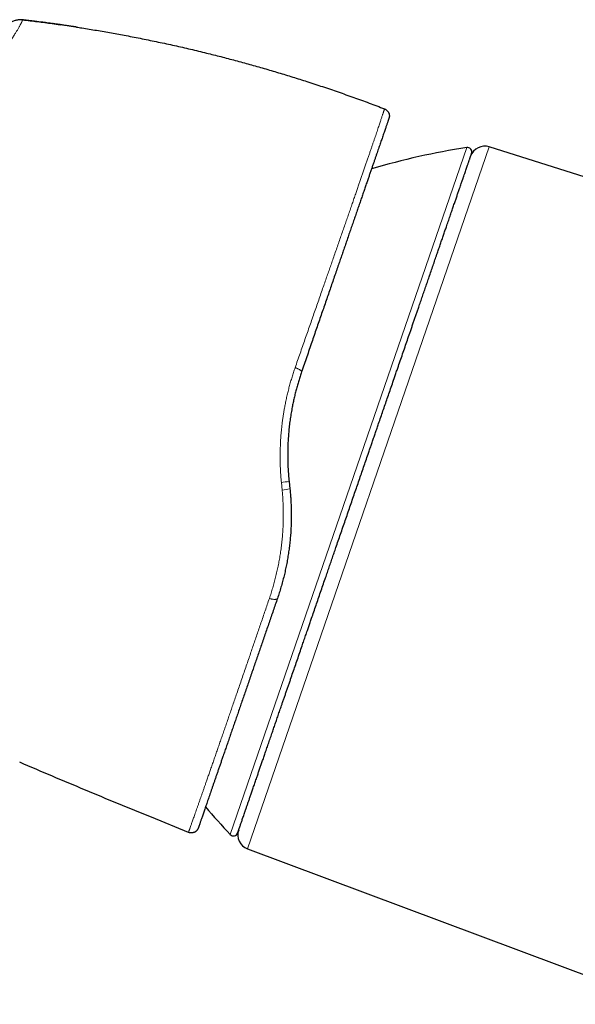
# Model space of a CAD drawing. Header units: millimetres. Extents: x 8 to 776, y 12 to 553.
# Tile 5 of 56: x 80 to 117, y 487 to 553. Entities that reach past the tile are written whole.
import ezdxf

# ---------------------------------------------------------------- set-up
doc = ezdxf.new("R2010")
doc.units = ezdxf.units.MM

msp = doc.modelspace()

# ---------------------------------------------------------------- linework, layer by layer
at = {"color": 7, "linetype": 'Continuous', "lineweight": 30}
for p, q in [((79.997, 552.89), (79.953, 552.895)), ((104.125, 546.946), (104.128, 546.945)), ((137.849, 535.98), (111.127, 544.405)), ((97.75, 522.059), (97.804, 521.554)), ((91.027, 498.611), (88.551, 499.619)), ((94.978, 497.504), (122.733, 487.127))]:
    msp.add_line(p, q, dxfattribs=at)
at = {"color": 8, "linetype": 'Continuous', "lineweight": 0}
for p, q in [((93.814, 498.468), (109.616, 544.362)), ((111.127, 544.405), (94.978, 497.504)), ((97.286, 521.483), (97.236, 521.996))]:
    msp.add_line(p, q, dxfattribs=at)
at = {"color": 8, "linetype": 'Continuous', "lineweight": 0, "flags": 128}
for points in [[(98.154, 529.656), (98.193, 529.642), (98.231, 529.627), (98.268, 529.612), (98.305, 529.596), (98.34, 529.58), (98.373, 529.563), (98.405, 529.547), (98.435, 529.53), (98.462, 529.513), (98.487, 529.496), (98.51, 529.48), (98.53, 529.464), (98.547, 529.448), (98.561, 529.433), (98.572, 529.419), (98.579, 529.406), (98.584, 529.393), (98.585, 529.381), (98.584, 529.371)], [(96.97, 514.243), (96.964, 514.23), (96.956, 514.219), (96.944, 514.209), (96.929, 514.2), (96.912, 514.192), (96.892, 514.186), (96.87, 514.181), (96.845, 514.178), (96.818, 514.176), (96.789, 514.175), (96.758, 514.176), (96.726, 514.178), (96.692, 514.182), (96.657, 514.187), (96.621, 514.194), (96.584, 514.201), (96.547, 514.211), (96.509, 514.221), (96.471, 514.232), (96.434, 514.245)]]:
    msp.add_lwpolyline(points, dxfattribs=at)
at = {"color": 7, "linetype": 'Continuous', "lineweight": 30}
for centre, radius, start, end in [((117.353, 494.965), 50, 98.90124, 106.37483), ((109.663, 544.066), 0.3, 341, 98.90124), ((110.826, 543.451), 1, 72.5, 161), ((130.322, 532.631), 50, 220.26677, 223.09876), ((95.328, 498.441), 1, 161, 249.5), ((94.033, 498.673), 0.3, 223.09876, 341)]:
    msp.add_arc(centre, radius, start, end, dxfattribs=at)
at = {"color": 8, "linetype": 'Continuous', "lineweight": 0}
for centre, radius, start, end in [((96.594, 529.358), 7.39, 274.98128, 279.0017), ((97.013, 525.359), 3.886, 274.02761, 281.74314)]:
    msp.add_arc(centre, radius, start, end, dxfattribs=at)
for points, knots in [([(79.951, 552.893), (79.95, 552.892), (79.949, 552.889), (79.945, 552.88), (79.94, 552.867), (79.932, 552.849), (79.923, 552.827), (79.913, 552.804), (79.903, 552.78), (79.893, 552.756), (79.88, 552.73), (79.866, 552.7), (79.851, 552.668), (79.833, 552.634), (79.813, 552.595), (79.788, 552.548), (79.757, 552.489), (79.719, 552.42), (79.674, 552.342), (79.625, 552.258), (79.576, 552.174), (79.524, 552.089), (79.469, 551.999), (79.421, 551.922), (79.384, 551.863), (79.361, 551.826), (79.337, 551.788), (79.311, 551.748), (79.285, 551.707), (79.258, 551.664), (79.209, 551.587), (79.134, 551.47), (79.026, 551.304), (78.917, 551.138), (78.839, 551.02), (78.798, 550.958), (78.787, 550.941), (78.775, 550.924), (78.764, 550.906), (78.752, 550.889), (78.739, 550.869), (78.704, 550.816), (78.647, 550.73), (78.567, 550.61), (78.482, 550.483), (78.392, 550.348), (78.297, 550.208), (78.207, 550.074), (78.122, 549.949), (78.043, 549.832), (77.971, 549.725), (77.905, 549.628), (77.847, 549.542), (77.797, 549.469), (77.757, 549.41), (77.725, 549.363), (77.703, 549.332), (77.686, 549.305), (77.668, 549.28), (77.645, 549.247), (77.621, 549.212), (77.597, 549.176), (77.573, 549.14), (77.503, 549.04), (77.385, 548.868), (77.219, 548.628), (77.048, 548.381), (76.874, 548.129), (76.692, 547.868), (76.497, 547.589), (76.293, 547.296), (76.08, 546.991), (75.871, 546.691), (75.666, 546.399), (75.466, 546.114), (75.248, 545.803), (75.003, 545.455), (74.724, 545.061), (74.431, 544.647), (74.123, 544.213), (73.83, 543.801), (73.556, 543.414), (73.303, 543.057), (73.013, 542.648), (72.792, 542.336), (72.641, 542.123), (72.593, 542.055), (72.545, 541.988), (72.497, 541.92), (72.449, 541.851), (72.282, 541.615), (71.995, 541.209), (71.587, 540.63), (71.174, 540.044), (70.774, 539.475), (70.388, 538.925), (70.031, 538.417), (69.749, 538.014), (69.584, 537.779), (69.523, 537.692), (69.504, 537.665), (69.485, 537.638), (69.466, 537.61), (69.446, 537.583), (69.361, 537.461), (69.214, 537.251), (69.01, 536.96), (68.821, 536.69), (68.648, 536.441), (68.489, 536.213), (68.362, 536.031), (68.264, 535.89), (68.191, 535.785), (68.123, 535.687), (68.061, 535.597), (68.003, 535.514), (67.935, 535.415), (67.852, 535.295), (67.701, 535.077), (67.501, 534.785), (67.254, 534.424), (67.066, 534.149), (66.936, 533.957), (66.859, 533.844), (66.783, 533.731), (66.708, 533.621), (66.634, 533.511), (66.561, 533.403), (66.375, 533.127), (66.079, 532.684), (65.783, 532.237), (65.598, 531.955), (65.52, 531.838), (65.443, 531.72), (65.367, 531.603), (65.29, 531.486), (65.215, 531.37), (65.139, 531.254), (65.039, 531.099), (64.909, 530.898), (64.744, 530.644), (64.567, 530.367), (64.425, 530.146), (64.323, 529.986), (64.255, 529.878), (64.178, 529.758), (64.096, 529.628), (64.02, 529.51), (63.953, 529.403), (63.89, 529.304), (63.832, 529.213), (63.781, 529.132), (63.742, 529.07), (63.714, 529.026), (63.695, 528.996), (63.682, 528.975), (63.675, 528.964), (63.672, 528.96)], [0, 0, 0, 0, 0.007778, 0.01897, 0.030635, 0.042774, 0.054863, 0.066318, 0.075272, 0.084184, 0.093057, 0.101889, 0.110681, 0.118693, 0.126712, 0.136547, 0.146898, 0.157766, 0.169151, 0.180007, 0.189543, 0.198261, 0.207285, 0.216616, 0.219826, 0.223072, 0.226351, 0.229666, 0.233015, 0.236399, 0.239817, 0.251068, 0.262662, 0.274596, 0.283635, 0.284661, 0.28569, 0.286721, 0.287754, 0.28879, 0.289828, 0.291142, 0.29806, 0.304653, 0.310921, 0.318534, 0.325604, 0.332131, 0.338117, 0.34356, 0.348461, 0.35282, 0.356636, 0.359911, 0.362358, 0.36438, 0.365977, 0.36642, 0.367722, 0.369196, 0.370679, 0.37217, 0.37367, 0.375178, 0.384798, 0.394749, 0.403914, 0.413611, 0.42347, 0.433058, 0.444119, 0.454796, 0.465088, 0.474995, 0.48452, 0.493662, 0.505873, 0.518585, 0.531798, 0.545514, 0.559735, 0.570483, 0.581503, 0.592793, 0.608114, 0.610155, 0.612204, 0.614262, 0.616328, 0.618401, 0.620483, 0.637786, 0.655224, 0.672801, 0.690517, 0.706223, 0.722036, 0.736039, 0.742225, 0.743037, 0.743848, 0.74466, 0.745472, 0.746285, 0.747097, 0.756393, 0.765061, 0.773104, 0.780519, 0.787308, 0.793469, 0.796805, 0.799924, 0.802824, 0.805506, 0.80797, 0.810216, 0.81439, 0.818627, 0.829674, 0.840357, 0.850675, 0.854067, 0.857418, 0.860727, 0.863995, 0.867222, 0.870407, 0.873551, 0.891664, 0.909458, 0.912915, 0.916361, 0.919794, 0.923215, 0.926624, 0.93002, 0.933404, 0.936776, 0.943552, 0.950959, 0.958997, 0.967666, 0.970259, 0.972904, 0.976996, 0.980755, 0.98418, 0.987272, 0.99003, 0.992826, 0.995169, 0.997057, 0.998176, 0.999039, 0.999647, 1, 1, 1, 1]), ([(98.154, 529.656), (98.209, 529.815), (98.32, 530.133), (98.485, 530.607), (98.649, 531.079), (98.813, 531.547), (98.974, 532.011), (99.135, 532.472), (99.294, 532.929), (99.401, 533.235), (99.507, 533.539), (99.612, 533.84), (99.766, 534.281), (99.918, 534.718), (100.062, 535.13), (100.197, 535.518), (100.324, 535.883), (100.45, 536.244), (100.575, 536.601), (100.704, 536.973), (100.839, 537.358), (100.977, 537.756), (101.114, 538.148), (101.248, 538.534), (101.379, 538.912), (101.509, 539.284), (101.635, 539.649), (101.759, 540.006), (101.881, 540.356), (102, 540.699), (102.115, 541.034), (102.223, 541.345), (102.324, 541.635), (102.416, 541.905), (102.507, 542.168), (102.595, 542.424), (102.685, 542.683), (102.774, 542.944), (102.864, 543.206), (102.951, 543.459), (103.034, 543.703), (103.115, 543.94), (103.193, 544.167), (103.268, 544.386), (103.339, 544.597), (103.408, 544.798), (103.473, 544.991), (103.535, 545.175), (103.596, 545.354), (103.654, 545.528), (103.711, 545.695), (103.763, 545.852), (103.811, 545.992), (103.853, 546.119), (103.891, 546.231), (103.926, 546.336), (103.958, 546.432), (103.987, 546.52), (104.013, 546.6), (104.037, 546.671), (104.058, 546.735), (104.077, 546.79), (104.092, 546.835), (104.103, 546.87), (104.112, 546.897), (104.119, 546.918), (104.124, 546.933), (104.128, 546.943), (104.128, 546.944), (104.128, 546.945)], [0, 0, 0, 0, 0.016158, 0.032319, 0.04848, 0.064637, 0.080795, 0.096957, 0.113118, 0.129276, 0.12972, 0.145767, 0.161817, 0.177868, 0.193915, 0.207776, 0.22164, 0.235505, 0.249369, 0.263229, 0.27933, 0.295435, 0.311539, 0.32764, 0.343741, 0.359846, 0.37595, 0.392051, 0.408153, 0.424258, 0.440363, 0.456464, 0.470354, 0.484247, 0.498141, 0.512035, 0.525924, 0.541332, 0.556744, 0.572155, 0.587563, 0.602971, 0.618382, 0.633792, 0.6492, 0.664607, 0.680018, 0.695428, 0.710836, 0.727363, 0.743894, 0.760426, 0.776953, 0.791663, 0.806378, 0.8211, 0.835824, 0.850548, 0.865269, 0.880073, 0.894878, 0.909684, 0.924488, 0.937059, 0.949631, 0.962202, 0.974801, 0.987401, 1, 1, 1, 1]), ([(97.236, 521.996), (97.223, 522.136), (97.198, 522.415), (97.173, 522.836), (97.157, 523.258), (97.151, 523.681), (97.155, 524.105), (97.169, 524.527), (97.192, 524.946), (97.222, 525.321), (97.254, 525.654), (97.288, 525.945), (97.326, 526.235), (97.369, 526.525), (97.417, 526.814), (97.472, 527.115), (97.534, 527.427), (97.605, 527.751), (97.682, 528.073), (97.765, 528.394), (97.853, 528.713), (97.948, 529.03), (98.047, 529.344), (98.118, 529.552), (98.154, 529.656)], [0, 0, 0, 0, 0.05364, 0.10728, 0.161076, 0.214872, 0.268968, 0.323105, 0.376409, 0.429752, 0.467278, 0.504807, 0.542333, 0.579987, 0.617644, 0.655298, 0.698172, 0.741046, 0.784004, 0.826964, 0.87018, 0.913396, 0.956698, 1, 1, 1, 1]), ([(96.434, 514.245), (96.472, 514.361), (96.55, 514.593), (96.658, 514.946), (96.76, 515.304), (96.854, 515.666), (96.941, 516.033), (97.021, 516.403), (97.092, 516.774), (97.156, 517.154), (97.213, 517.544), (97.262, 517.943), (97.302, 518.345), (97.331, 518.726), (97.35, 519.087), (97.361, 519.426), (97.366, 519.766), (97.364, 520.108), (97.355, 520.451), (97.339, 520.795), (97.317, 521.139), (97.296, 521.368), (97.286, 521.483)], [0, 0, 0, 0, 0.051957, 0.103932, 0.155906, 0.207862, 0.260204, 0.312545, 0.36415, 0.415754, 0.470271, 0.524812, 0.579353, 0.63387, 0.679416, 0.724975, 0.770535, 0.816081, 0.862054, 0.90804, 0.954027, 1, 1, 1, 1]), ([(91.027, 498.611), (91.027, 498.611), (91.027, 498.611), (91.028, 498.615), (91.034, 498.63), (91.043, 498.655), (91.056, 498.691), (91.071, 498.733), (91.094, 498.797), (91.106, 498.831), (91.152, 498.958), (91.142, 498.931), (91.142, 498.93), (91.142, 498.929), (91.132, 498.903), (91.179, 499.035), (91.201, 499.097), (91.24, 499.207), (91.28, 499.318), (91.325, 499.444), (91.374, 499.583), (91.427, 499.733), (91.483, 499.893), (91.543, 500.062), (91.606, 500.243), (91.673, 500.433), (91.743, 500.633), (91.813, 500.831), (91.881, 501.026), (91.948, 501.216), (92.016, 501.412), (92.086, 501.614), (92.158, 501.82), (92.239, 502.052), (92.329, 502.311), (92.43, 502.599), (92.533, 502.897), (92.64, 503.204), (92.747, 503.514), (92.856, 503.827), (92.964, 504.141), (93.076, 504.463), (93.19, 504.793), (93.306, 505.13), (93.425, 505.475), (93.547, 505.827), (93.671, 506.186), (93.797, 506.552), (93.925, 506.925), (94.056, 507.304), (94.192, 507.699), (94.333, 508.11), (94.48, 508.538), (94.629, 508.972), (94.778, 509.406), (94.926, 509.84), (95.068, 510.252), (95.204, 510.651), (95.335, 511.033), (95.467, 511.42), (95.601, 511.811), (95.736, 512.206), (95.873, 512.606), (96.011, 513.011), (96.151, 513.419), (96.292, 513.83), (96.386, 514.107), (96.434, 514.245)], [0, 0, 0, 0, 0.000002, 0.016246, 0.032494, 0.048742, 0.064987, 0.08135, 0.097716, 0.114082, 0.130445, 0.130475, 0.130684, 0.130893, 0.130923, 0.147165, 0.163411, 0.179656, 0.195899, 0.213324, 0.230753, 0.248182, 0.265608, 0.283081, 0.300561, 0.318042, 0.335522, 0.352996, 0.367663, 0.382331, 0.396999, 0.411459, 0.425921, 0.440381, 0.458668, 0.47696, 0.495255, 0.513548, 0.531835, 0.549043, 0.566255, 0.583467, 0.600675, 0.617883, 0.635095, 0.652307, 0.669515, 0.686723, 0.703935, 0.721147, 0.738355, 0.75678, 0.775209, 0.793638, 0.812063, 0.829618, 0.847174, 0.862387, 0.877604, 0.892823, 0.90804, 0.923253, 0.9386, 0.953951, 0.969303, 0.984654, 1, 1, 1, 1])]:
    msp.add_open_spline(points, degree=3, knots=knots, dxfattribs=at)
at = {"color": 7, "linetype": 'Continuous', "lineweight": 30}
for points, knots in [([(79.953, 552.892), (79.936, 552.894), (79.901, 552.898), (79.846, 552.902), (79.786, 552.902), (79.718, 552.897), (79.637, 552.886), (79.544, 552.869), (79.439, 552.842), (79.332, 552.81), (79.226, 552.77), (79.122, 552.725), (79.022, 552.674), (78.928, 552.62), (78.848, 552.567), (78.782, 552.518), (78.73, 552.475), (78.686, 552.433), (78.649, 552.392), (78.627, 552.365), (78.616, 552.352)], [0, 0, 0, 0, 0.033857, 0.070157, 0.110556, 0.155817, 0.205931, 0.274432, 0.347576, 0.42316, 0.499461, 0.575793, 0.651492, 0.724842, 0.793618, 0.843967, 0.889435, 0.92997, 0.966287, 1, 1, 1, 1]), ([(79.953, 552.896), (79.952, 552.896), (79.952, 552.895), (79.951, 552.893), (79.951, 552.893)], [0, 0, 0, 0, 0.776949, 1, 1, 1, 1]), ([(83.541, 552.409), (83.54, 552.41), (83.536, 552.41), (83.522, 552.412), (83.501, 552.416), (83.472, 552.42), (83.437, 552.425), (83.394, 552.431), (83.345, 552.439), (83.285, 552.448), (83.214, 552.458), (83.131, 552.471), (83.039, 552.484), (82.938, 552.499), (82.827, 552.515), (82.707, 552.532), (82.572, 552.552), (82.421, 552.573), (82.253, 552.597), (82.073, 552.622), (81.882, 552.648), (81.679, 552.676), (81.464, 552.704), (81.244, 552.733), (81.02, 552.762), (80.792, 552.791), (80.555, 552.82), (80.307, 552.851), (80.104, 552.875), (79.985, 552.889), (79.951, 552.893)], [0, 0, 0, 0, 0.00947, 0.019191, 0.029527, 0.040782, 0.053192, 0.066935, 0.082141, 0.098907, 0.12007, 0.143443, 0.169088, 0.197048, 0.227358, 0.260045, 0.295131, 0.337297, 0.382513, 0.430797, 0.48216, 0.536615, 0.59417, 0.654833, 0.713176, 0.774141, 0.837731, 0.903951, 0.972802, 1, 1, 1, 1]), ([(79.953, 552.896), (80.283, 552.856), (80.944, 552.776), (81.778, 552.667), (82.281, 552.594), (82.455, 552.569)], [0, 0, 0, 0, 0.395703, 0.791405, 1, 1, 1, 1]), ([(82.455, 552.571), (82.421, 552.575), (82.332, 552.588), (82.185, 552.609), (82.05, 552.628), (81.97, 552.639), (81.949, 552.641)], [0, 0, 0, 0, 0.200507, 0.527253, 0.875, 1, 1, 1, 1]), ([(83.541, 552.408), (83.664, 552.39), (84.115, 552.321), (84.894, 552.193), (85.878, 552.023), (86.893, 551.837), (87.938, 551.634), (89.014, 551.412), (90.087, 551.179), (91.157, 550.934), (92.193, 550.686), (93.193, 550.434), (94.159, 550.181), (95.122, 549.918), (96.082, 549.646), (97.04, 549.364), (97.995, 549.073), (98.979, 548.762), (99.991, 548.43), (101.03, 548.076), (102.066, 547.711), (103.098, 547.336), (103.782, 547.076), (104.125, 546.946)], [0, 0, 0, 0, 0.017431, 0.06422, 0.111009, 0.157798, 0.209266, 0.260734, 0.312202, 0.36367, 0.415137, 0.461926, 0.508715, 0.555504, 0.602293, 0.649082, 0.695871, 0.74266, 0.794128, 0.845596, 0.897064, 0.948532, 1, 1, 1, 1]), ([(104.422, 546.315), (104.422, 546.314), (104.421, 546.312), (104.416, 546.297), (104.407, 546.273), (104.396, 546.24), (104.381, 546.196), (104.363, 546.144), (104.341, 546.081), (104.317, 546.009), (104.289, 545.928), (104.257, 545.837), (104.223, 545.737), (104.184, 545.624), (104.14, 545.498), (104.092, 545.359), (104.04, 545.208), (103.988, 545.056), (103.936, 544.905), (103.885, 544.757), (103.832, 544.602), (103.776, 544.439), (103.717, 544.27), (103.656, 544.093), (103.593, 543.909), (103.527, 543.717), (103.459, 543.519), (103.387, 543.312), (103.312, 543.094), (103.234, 542.867), (103.153, 542.632), (103.069, 542.39), (102.981, 542.132), (102.886, 541.858), (102.785, 541.566), (102.682, 541.266), (102.576, 540.957), (102.466, 540.639), (102.354, 540.312), (102.238, 539.978), (102.121, 539.636), (102.001, 539.288), (101.878, 538.933), (101.753, 538.57), (101.632, 538.218), (101.515, 537.877), (101.401, 537.548), (101.286, 537.215), (101.17, 536.876), (101.045, 536.515), (100.913, 536.131), (100.772, 535.723), (100.63, 535.31), (100.485, 534.891), (100.339, 534.465), (100.19, 534.034), (100.04, 533.597), (99.888, 533.157), (99.735, 532.714), (99.581, 532.266), (99.426, 531.815), (99.265, 531.349), (99.1, 530.869), (98.929, 530.373), (98.757, 529.874), (98.641, 529.538), (98.584, 529.371)], [0, 0, 0, 0, 0.016057, 0.032117, 0.048177, 0.064234, 0.08029, 0.09635, 0.11241, 0.128466, 0.144524, 0.160584, 0.176645, 0.192702, 0.209849, 0.227, 0.24415, 0.261297, 0.275312, 0.289331, 0.303351, 0.317371, 0.331386, 0.345402, 0.359421, 0.373442, 0.387461, 0.401477, 0.416005, 0.430538, 0.445072, 0.459604, 0.474132, 0.490156, 0.506184, 0.522212, 0.538235, 0.554383, 0.570535, 0.586687, 0.602835, 0.61892, 0.635009, 0.651098, 0.667183, 0.681081, 0.694984, 0.708887, 0.72279, 0.736689, 0.75279, 0.768894, 0.784999, 0.8011, 0.817316, 0.833535, 0.849754, 0.865969, 0.882127, 0.898288, 0.91445, 0.930607, 0.947953, 0.965304, 0.982654, 1, 1, 1, 1]), ([(102.131, 521.272), (102.181, 521.417), (102.281, 521.706), (102.431, 522.141), (102.58, 522.574), (102.729, 523.007), (102.878, 523.439), (103.01, 523.823), (103.126, 524.16), (103.226, 524.45), (103.325, 524.739), (103.425, 525.028), (103.526, 525.321), (103.628, 525.618), (103.746, 525.962), (103.878, 526.345), (104.024, 526.767), (104.168, 527.187), (104.312, 527.604), (104.459, 528.033), (104.611, 528.473), (104.731, 528.821), (104.815, 529.064), (104.863, 529.205), (104.912, 529.346), (104.96, 529.486), (105.047, 529.739), (105.172, 530.103), (105.335, 530.574), (105.495, 531.04), (105.654, 531.501), (105.787, 531.89), (105.897, 532.209), (105.984, 532.46), (106.07, 532.71), (106.155, 532.958), (106.24, 533.204), (106.324, 533.449), (106.422, 533.734), (106.534, 534.057), (106.657, 534.416), (106.779, 534.77), (106.899, 535.118), (107.017, 535.462), (107.141, 535.82), (107.269, 536.192), (107.401, 536.576), (107.531, 536.953), (107.652, 537.303), (107.763, 537.628), (107.867, 537.929), (107.968, 538.223), (108.067, 538.51), (108.164, 538.791), (108.248, 539.035), (108.32, 539.246), (108.382, 539.424), (108.442, 539.599), (108.501, 539.771), (108.559, 539.94), (108.617, 540.106), (108.687, 540.31), (108.768, 540.547), (108.86, 540.814), (108.948, 541.07), (109.033, 541.316), (109.107, 541.53), (109.171, 541.717), (109.226, 541.877), (109.269, 542.001), (109.3, 542.091), (109.32, 542.149), (109.34, 542.207), (109.36, 542.264), (109.379, 542.32), (109.411, 542.414), (109.455, 542.542), (109.509, 542.698), (109.56, 542.846), (109.608, 542.984), (109.652, 543.114), (109.691, 543.226), (109.724, 543.322), (109.752, 543.405), (109.779, 543.482), (109.804, 543.553), (109.826, 543.618), (109.848, 543.682), (109.87, 543.745), (109.89, 543.805), (109.908, 543.855), (109.922, 543.897), (109.933, 543.929), (109.941, 543.951), (109.946, 543.966), (109.946, 543.968), (109.947, 543.968)], [0, 0, 0, 0, 0.0122, 0.024383, 0.036554, 0.048718, 0.060878, 0.07304, 0.081233, 0.089431, 0.097634, 0.105843, 0.114061, 0.122631, 0.131337, 0.143513, 0.155676, 0.167832, 0.179984, 0.192137, 0.205513, 0.218901, 0.223112, 0.227326, 0.231541, 0.235759, 0.23998, 0.254419, 0.268832, 0.283229, 0.297615, 0.311998, 0.320072, 0.328149, 0.33623, 0.344316, 0.352409, 0.36051, 0.36862, 0.380912, 0.393185, 0.405442, 0.41769, 0.429932, 0.442172, 0.456603, 0.471047, 0.48551, 0.5, 0.512292, 0.524564, 0.536822, 0.54907, 0.561311, 0.573552, 0.581797, 0.590046, 0.598298, 0.606557, 0.614822, 0.623096, 0.63138, 0.645819, 0.660233, 0.674629, 0.689015, 0.703399, 0.713949, 0.724505, 0.735069, 0.739223, 0.743378, 0.747535, 0.751694, 0.755856, 0.760021, 0.772956, 0.785871, 0.798772, 0.811664, 0.824553, 0.837444, 0.847577, 0.857716, 0.867866, 0.878027, 0.887931, 0.897512, 0.910329, 0.923134, 0.935932, 0.948728, 0.961528, 0.974336, 0.987158, 1, 1, 1, 1]), ([(98.584, 529.371), (98.55, 529.273), (98.484, 529.077), (98.391, 528.779), (98.303, 528.48), (98.22, 528.176), (98.142, 527.87), (98.069, 527.56), (98.002, 527.248), (97.936, 526.909), (97.872, 526.543), (97.813, 526.149), (97.764, 525.752), (97.723, 525.353), (97.692, 524.951), (97.67, 524.549), (97.658, 524.149), (97.656, 523.742), (97.663, 523.327), (97.681, 522.903), (97.709, 522.481), (97.737, 522.2), (97.75, 522.059)], [0, 0, 0, 0, 0.042878, 0.085767, 0.128656, 0.171534, 0.214764, 0.258005, 0.301245, 0.344475, 0.398154, 0.451854, 0.505554, 0.559233, 0.613353, 0.667472, 0.720727, 0.773983, 0.830475, 0.886991, 0.943507, 1, 1, 1, 1]), ([(94.316, 498.575), (94.317, 498.576), (94.317, 498.577), (94.322, 498.59), (94.329, 498.611), (94.339, 498.64), (94.351, 498.677), (94.365, 498.718), (94.38, 498.759), (94.393, 498.798), (94.408, 498.841), (94.424, 498.887), (94.441, 498.938), (94.461, 498.994), (94.485, 499.064), (94.514, 499.148), (94.548, 499.249), (94.586, 499.358), (94.626, 499.474), (94.67, 499.604), (94.719, 499.746), (94.761, 499.866), (94.791, 499.954), (94.809, 500.007), (94.827, 500.06), (94.846, 500.114), (94.88, 500.213), (94.931, 500.362), (95.002, 500.567), (95.076, 500.782), (95.154, 501.008), (95.224, 501.21), (95.283, 501.383), (95.332, 501.523), (95.381, 501.667), (95.432, 501.814), (95.483, 501.964), (95.536, 502.118), (95.599, 502.301), (95.674, 502.517), (95.76, 502.767), (95.848, 503.023), (95.938, 503.286), (96.031, 503.556), (96.132, 503.848), (96.241, 504.165), (96.359, 504.508), (96.481, 504.86), (96.599, 505.203), (96.713, 505.534), (96.822, 505.853), (96.934, 506.176), (97.047, 506.505), (97.162, 506.839), (97.266, 507.142), (97.359, 507.411), (97.439, 507.645), (97.521, 507.881), (97.603, 508.12), (97.686, 508.362), (97.77, 508.605), (97.876, 508.912), (98.004, 509.285), (98.155, 509.724), (98.308, 510.169), (98.463, 510.619), (98.606, 511.034), (98.737, 511.413), (98.854, 511.753), (98.948, 512.027), (99.019, 512.232), (99.066, 512.368), (99.113, 512.505), (99.16, 512.642), (99.207, 512.779), (99.288, 513.014), (99.403, 513.347), (99.552, 513.78), (99.702, 514.216), (99.853, 514.654), (100.005, 515.095), (100.146, 515.507), (100.278, 515.889), (100.399, 516.241), (100.521, 516.595), (100.642, 516.947), (100.761, 517.293), (100.892, 517.671), (101.034, 518.085), (101.19, 518.538), (101.346, 518.991), (101.503, 519.446), (101.659, 519.901), (101.817, 520.357), (101.974, 520.814), (102.079, 521.119), (102.131, 521.272)], [0, 0, 0, 0, 0.012199, 0.024381, 0.036551, 0.048714, 0.060875, 0.073037, 0.08123, 0.089428, 0.097632, 0.105842, 0.11406, 0.122631, 0.131337, 0.143513, 0.155676, 0.167832, 0.179984, 0.192137, 0.205513, 0.218901, 0.223112, 0.227326, 0.231541, 0.235759, 0.23998, 0.254419, 0.268832, 0.283229, 0.297615, 0.311998, 0.320072, 0.328149, 0.33623, 0.344316, 0.352409, 0.36051, 0.36862, 0.380912, 0.393185, 0.405442, 0.41769, 0.429932, 0.442172, 0.456603, 0.471047, 0.48551, 0.5, 0.512292, 0.524564, 0.536822, 0.54907, 0.561311, 0.573552, 0.581797, 0.590046, 0.598298, 0.606557, 0.614822, 0.623096, 0.63138, 0.645819, 0.660233, 0.674629, 0.689015, 0.703399, 0.713949, 0.724505, 0.735069, 0.739223, 0.743378, 0.747535, 0.751694, 0.755856, 0.760021, 0.772956, 0.785871, 0.798772, 0.811664, 0.824553, 0.837444, 0.847576, 0.857716, 0.867866, 0.878027, 0.887932, 0.897514, 0.910332, 0.923137, 0.935935, 0.948731, 0.961531, 0.974339, 0.98716, 1, 1, 1, 1]), ([(97.804, 521.554), (97.815, 521.44), (97.838, 521.21), (97.863, 520.866), (97.882, 520.521), (97.893, 520.175), (97.898, 519.828), (97.896, 519.481), (97.886, 519.134), (97.869, 518.773), (97.843, 518.4), (97.807, 518.014), (97.762, 517.63), (97.709, 517.248), (97.647, 516.867), (97.577, 516.49), (97.5, 516.118), (97.413, 515.744), (97.316, 515.367), (97.209, 514.988), (97.095, 514.612), (97.012, 514.366), (96.97, 514.243)], [0, 0, 0, 0, 0.045675, 0.091362, 0.137049, 0.182723, 0.228825, 0.27494, 0.321055, 0.367156, 0.418991, 0.470846, 0.522701, 0.574536, 0.62679, 0.679044, 0.730477, 0.78191, 0.836421, 0.890954, 0.945488, 1, 1, 1, 1]), ([(96.97, 514.243), (96.923, 514.106), (96.829, 513.832), (96.688, 513.424), (96.549, 513.02), (96.41, 512.617), (96.273, 512.218), (96.136, 511.82), (96, 511.427), (95.866, 511.036), (95.732, 510.649), (95.6, 510.266), (95.469, 509.886), (95.336, 509.5), (95.201, 509.108), (95.064, 508.71), (94.929, 508.317), (94.796, 507.931), (94.665, 507.551), (94.536, 507.177), (94.409, 506.809), (94.285, 506.448), (94.163, 506.094), (94.043, 505.747), (93.926, 505.407), (93.809, 505.066), (93.692, 504.726), (93.575, 504.387), (93.46, 504.056), (93.357, 503.756), (93.264, 503.486), (93.181, 503.244), (93.1, 503.008), (93.02, 502.777), (92.943, 502.553), (92.867, 502.334), (92.794, 502.122), (92.723, 501.916), (92.654, 501.716), (92.588, 501.522), (92.523, 501.335), (92.46, 501.152), (92.398, 500.972), (92.338, 500.798), (92.28, 500.63), (92.225, 500.47), (92.173, 500.317), (92.121, 500.169), (92.072, 500.025), (92.024, 499.888), (91.98, 499.758), (91.938, 499.638), (91.9, 499.526), (91.865, 499.424), (91.832, 499.33), (91.803, 499.245), (91.777, 499.17), (91.755, 499.104), (91.735, 499.048), (91.718, 499), (91.705, 498.961), (91.695, 498.933), (91.689, 498.915), (91.689, 498.913), (91.688, 498.911)], [0, 0, 0, 0, 0.0155405, 0.0310811, 0.0466451, 0.0622092, 0.0778897, 0.0935702, 0.1092737, 0.1249772, 0.140749, 0.1565209, 0.1723153, 0.1881097, 0.2053295, 0.2225492, 0.2397982, 0.2570471, 0.2742668, 0.2914865, 0.308735, 0.3259835, 0.3432032, 0.3604229, 0.3776717, 0.3949204, 0.4133559, 0.4317913, 0.4502624, 0.4687334, 0.4832976, 0.4978629, 0.512427, 0.527031, 0.541636, 0.55624, 0.5708042, 0.5853695, 0.5999337, 0.6145381, 0.6291436, 0.643748, 0.6589805, 0.6742143, 0.6894468, 0.7047262, 0.7200069, 0.7352863, 0.7515378, 0.7677892, 0.784066, 0.8003428, 0.8165944, 0.832846, 0.8491238, 0.8654016, 0.8816534, 0.8979052, 0.9141849, 0.9304645, 0.9478301, 0.9651958, 0.9825979, 1, 1, 1, 1]), ([(88.551, 499.619), (87.815, 499.919), (86.344, 500.52), (84.142, 501.434), (81.945, 502.358), (80.484, 502.983), (79.753, 503.295)], [0, 0, 0, 0, 0.25, 0.5, 0.75, 1, 1, 1, 1])]:
    msp.add_open_spline(points, degree=3, knots=knots, dxfattribs=at)
for points in [[(104.128, 546.945), (104.148, 546.936), (104.187, 546.92), (104.241, 546.885), (104.291, 546.845), (104.335, 546.798), (104.373, 546.746), (104.404, 546.69), (104.427, 546.63), (104.442, 546.568), (104.45, 546.504), (104.449, 546.44), (104.44, 546.376), (104.428, 546.335), (104.422, 546.315)], [(91.688, 498.911), (91.682, 498.896), (91.67, 498.864), (91.646, 498.819), (91.618, 498.777), (91.586, 498.737), (91.55, 498.702), (91.51, 498.67), (91.468, 498.642), (91.423, 498.618), (91.375, 498.6), (91.326, 498.586), (91.276, 498.577), (91.225, 498.574), (91.175, 498.575), (91.124, 498.582), (91.075, 498.593), (91.043, 498.605), (91.027, 498.611)]]:
    msp.add_open_spline(points, degree=3, dxfattribs=at)

doc.saveas('drawing.dxf')
